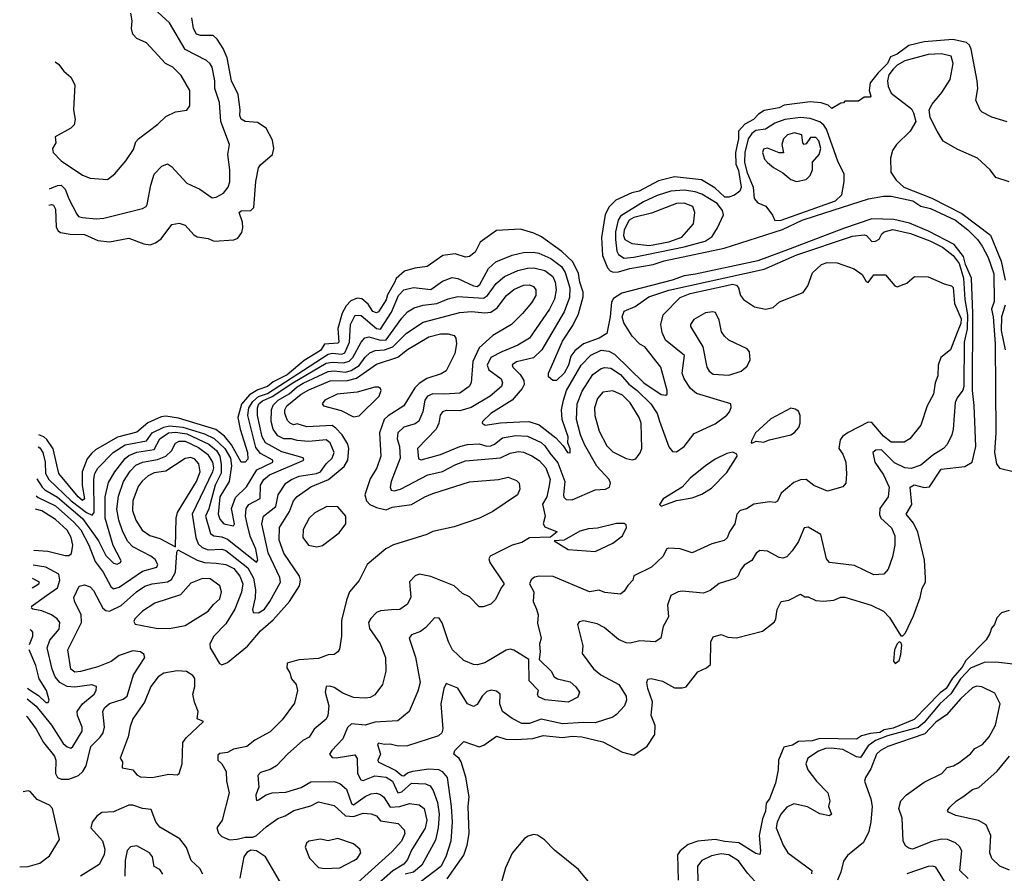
# Model space of a CAD drawing. Extents: x 1954683 to 2060285, y 904798 to 1016299.
# Tile 210 of 256: x 1958190 to 1963279, y 986870 to 991281. Entities that reach past the tile are written whole.
import ezdxf

# ---------------------------------------------------------------- set-up
doc = ezdxf.new("R2010")
doc.units = 0

msp = doc.modelspace()

# ---------------------------------------------------------------- linework, layer by layer
at = {"layer": '0CON10XD'}
for points in [[(1958345, 990406.1), (1958385, 990423.7), (1958405, 990425.7), (1958424.9, 990404.9), (1958444.6, 990354.6), (1958485.3, 990275.3), (1958495, 990264.6), (1958515, 990258), (1958585, 990251.3), (1958625, 990254.6), (1958825, 990305.6), (1958844.6, 990315.4), (1958849.6, 990325), (1958867.3, 990425), (1958885, 990481.9), (1958925, 990524.2), (1958955, 990535.7), (1958975, 990522.9), (1959055, 990435.7), (1959121.2, 990405), (1959185, 990360), (1959205, 990363.8), (1959243.3, 990385), (1959268, 990415), (1959276.9, 990443.1), (1959276.2, 990505), (1959265.4, 990585), (1959274.6, 990635), (1959230.7, 990755), (1959222.7, 990852.7), (1959198.8, 990925), (1959198.7, 990965), (1959185.7, 991035), (1959175, 991052.3), (1959155, 991069.7), (1959046, 991126), (1958963.9, 991263.9), (1958885, 991337.5)], [(1958341.3, 990322.7), (1958355, 990326), (1958365, 990321.9), (1958375, 990302.5), (1958379.4, 990209.4), (1958389.4, 990189.4), (1958400.9, 990180.9), (1958451.7, 990171.8), (1958525, 990170), (1958595, 990139.1), (1958653.7, 990133.7), (1958755, 990151.8), (1958832.5, 990122.5), (1958865, 990117.8), (1958892.5, 990127.5), (1958921, 990149), (1958977.4, 990222.6), (1959015, 990229.4), (1959045, 990218.2), (1959089.7, 990169.7), (1959108.3, 990158.3), (1959165, 990150.6), (1959195, 990136.5), (1959297.6, 990142.4), (1959318.1, 990151.9), (1959338.3, 990181.8), (1959343.4, 990205), (1959341.3, 990235), (1959325.5, 990285), (1959335, 990292.3), (1959384.4, 990295.6), (1959400.4, 990309.6), (1959410.8, 990445), (1959424, 990515), (1959435, 990530.9), (1959496.6, 990583.4), (1959503.9, 990615), (1959497.7, 990657.7), (1959465, 990720.8), (1959420, 990750), (1959355, 990754.5), (1959335, 990766.2), (1959327.8, 990785), (1959330, 990815), (1959319.5, 990895), (1959284.6, 990965), (1959262.9, 991082.9), (1959241.2, 991131.2), (1959210.5, 991180.5), (1959189.5, 991199.5), (1959125, 991198.9), (1959105, 991205.7), (1959088.2, 991235), (1959080.5, 991290.5)], [(1958374, 991062.6), (1958390.9, 991050.9), (1958418, 991015), (1958455, 990983.8), (1958475.6, 990945), (1958468.5, 990815), (1958476.5, 990765), (1958472.2, 990737.8), (1958455, 990720), (1958373.9, 990676.1), (1958376.7, 990645), (1958360, 990615), (1958363.8, 990595), (1958405, 990550.8), (1958515, 990477.1), (1958555, 990461.4), (1958645, 990455.8), (1958682.5, 990485), (1958738.9, 990551.1), (1958779.4, 990610.6), (1958791.2, 990648.8), (1958804.4, 990665), (1958905, 990741.2), (1958945, 990780), (1958995.9, 990804.1), (1959055, 990814), (1959070, 990835), (1959069.4, 990915), (1959025, 990992), (1958981.2, 991035), (1958943.7, 991053.7), (1958845, 991161.4), (1958795, 991184), (1958775, 991206.2), (1958767.8, 991235), (1958772.2, 991275), (1958764.5, 991315)], [(1963293, 990753), (1963215, 990777.5), (1963165, 990802.5), (1963155, 990812.5), (1963132.5, 990865), (1963142.1, 990925), (1963139.5, 990965), (1963107.8, 991127.8), (1963099.9, 991149.9), (1963083.2, 991163.2), (1963012.2, 991177.8), (1962865, 991165.7), (1962785, 991147.5), (1962725, 991103.2), (1962691.1, 991088.9), (1962675.3, 991055), (1962627, 991007), (1962586.2, 990953.8), (1962580, 990915), (1962590, 990885), (1962585, 990880), (1962555, 990880), (1962525, 990860), (1962455, 990860), (1962448.3, 990851.7), (1962435, 990850), (1962387.5, 990822.5), (1962368.3, 990838.3), (1962331.7, 990851.7), (1962275, 990856.7), (1962141.7, 990838.3), (1962115, 990824.5), (1962037.7, 990812.3), (1962008, 990792), (1961983.3, 990765), (1961938.3, 990741.7), (1961905.7, 990704.3), (1961905.3, 990665), (1961890.3, 990595), (1961891.4, 990535), (1961905, 990500.8), (1961919.6, 990415), (1961911.5, 990395), (1961885, 990374.8), (1961855, 990363.9), (1961835, 990364.3), (1961782.6, 990412.6), (1961713.3, 990453.3), (1961575, 990468.5), (1961491.8, 990448.2), (1961391.9, 990395), (1961353.8, 990386.2), (1961271.5, 990348.5), (1961236.6, 990313.4), (1961216.5, 990273.5), (1961196.6, 990155), (1961201.9, 990061.9), (1961228.4, 989998.4), (1961242.3, 989982.3), (1961256.8, 989976.8), (1961285, 989978), (1961343.3, 989995), (1961463.9, 990016.1), (1961521.2, 990035), (1961830.8, 990099.3), (1962133.2, 990196.8), (1962233.8, 990245), (1962303.3, 990266.7)], [(1963305, 990442.2), (1963235.3, 990465.3), (1963205.7, 990505), (1963141, 990565), (1963039.6, 990609.6), (1962963.3, 990653.3), (1962932.3, 990705), (1962896.2, 990775), (1962891.2, 990815), (1962905.8, 990845), (1962956.4, 990905), (1962998.8, 990971.2), (1963015.3, 991054.7), (1963005, 991091.5), (1962954.8, 991104.8), (1962885, 991101.5), (1962765, 991068.3), (1962725, 991046.3), (1962704.5, 991025), (1962682.4, 990995), (1962675.2, 990965), (1962678.4, 990935), (1962695, 990901.2), (1962799.3, 990819.3), (1962810.3, 990800.3), (1962821.8, 990755), (1962792.6, 990705), (1962722, 990635), (1962701.8, 990605), (1962690.8, 990565), (1962692.9, 990492.9), (1962721, 990451), (1962760.6, 990415), (1962905, 990357.7), (1963058.9, 990278.9), (1963207.6, 990167.6), (1963262.3, 990032.3), (1963284.3, 989934.3)], [(1962093.8, 990243.8), (1962125, 990244.9), (1962406.3, 990345), (1962440, 990375), (1962451.8, 990445), (1962451.8, 990485), (1962419.7, 990545), (1962359.3, 990715), (1962346.3, 990736.3), (1962325, 990753.8), (1962275, 990770.2), (1962225, 990774.8), (1962145.4, 990764.6), (1962093.3, 990746.7), (1962044.1, 990715.9), (1961995, 990707.9), (1961975, 990692.8), (1961955.1, 990665), (1961937.2, 990595), (1961936.1, 990545), (1961948.7, 990495), (1961980.3, 990415), (1961987, 990357), (1962004.7, 990334.7), (1962047.2, 990317.2), (1962080.7, 990270.7), (1962093.8, 990243.8)], [(1962205, 990444.4), (1962255, 990454.3), (1962275.8, 990475), (1962286.9, 990505), (1962287.5, 990545), (1962322.9, 990585), (1962330.5, 990615), (1962320, 990655), (1962305, 990671.5), (1962278, 990672), (1962255, 990640), (1962245, 990635.8), (1962237.1, 990645), (1962233.1, 990685), (1962195, 990695.8), (1962158.1, 990685), (1962137.5, 990665), (1962129.5, 990635), (1962137.5, 990592.5), (1962115, 990592.9), (1962055, 990616.2), (1962035, 990612), (1962028.6, 990595), (1962040.2, 990560.2), (1962055, 990542.5), (1962086.4, 990516.4), (1962135, 990490), (1962175, 990454.3), (1962205, 990444.4)], [(1961315, 990048.5), (1961365, 990053.5), (1961625, 990107.1), (1961733.7, 990136.3), (1961768.8, 990161.2), (1961796.2, 990205), (1961827.7, 990272.3), (1961822.7, 990295), (1961795, 990330.4), (1961715, 990379), (1961681.2, 990391.2), (1961625, 990400.6), (1961555.1, 990394.9), (1961485, 990372.6), (1961415, 990339.3), (1961294.9, 990265.1), (1961283.3, 990245), (1961270, 990185), (1961269, 990145), (1961277.3, 990085), (1961285, 990067.6), (1961315, 990048.5)], [(1962303.3, 990266.7), (1962578, 990355), (1962655, 990368.6), (1962695, 990369), (1962805.6, 990345), (1962847.6, 990317.6), (1962897.8, 990305), (1963026.2, 990245), (1963090, 990195), (1963140.8, 990145), (1963165, 990110), (1963195, 990052.5), (1963225, 989966.7), (1963225.9, 989825), (1963212.2, 989785), (1963222, 989745), (1963231.8, 989605), (1963233.8, 989375), (1963235.2, 989145), (1963229, 989045), (1963238.8, 988985), (1963253.9, 988963.9), (1963325, 988946.1)], [(1961445, 990114.6), (1961545, 990133.6), (1961612.4, 990157.6), (1961672.5, 990225), (1961679.6, 990285), (1961669.1, 990315), (1961625, 990332.7), (1961585, 990331), (1961455, 990281.5), (1961365, 990258.9), (1961340.5, 990245), (1961314.9, 990195), (1961311.4, 990165), (1961318.6, 990145), (1961353.9, 990123.9), (1961445, 990114.6)], [(1960399.1, 986840.9), (1960485, 986963.8), (1960503.6, 987015), (1960513.6, 987075), (1960507.8, 987215), (1960513.3, 987265), (1960496.4, 987366.4), (1960471.5, 987445), (1960462.1, 987462.1), (1960433.3, 987485), (1960440, 987505), (1960485, 987550.8), (1960565, 987523.3), (1960588.5, 987531.5), (1960655, 987577.8), (1960702.6, 987562.6), (1960755, 987560.4), (1960842.9, 987567.1), (1960895, 987582.5), (1960995, 987571.1), (1961045, 987578.4), (1961095, 987575.3), (1961205, 987549.6), (1961306.2, 987496.2), (1961365, 987479.6), (1961434.1, 987525.9), (1961473.3, 987586.7), (1961474, 987634), (1961454.6, 987685), (1961461.5, 987755), (1961436.9, 987825), (1961432, 987855), (1961436.7, 987873.3), (1961454.2, 987875.8), (1961513.2, 987863.2), (1961575, 987828.6), (1961615, 987828), (1961635, 987834), (1961695, 987911.4), (1961739.3, 987930.7), (1961760.5, 987949.5), (1961762.5, 988065), (1961775, 988091.2), (1961815, 988104), (1961849.7, 988089.7), (1961895, 988085.7), (1962029.4, 988120.6), (1962090.9, 988169.1), (1962098.6, 988185), (1962105, 988232.5), (1962125, 988274), (1962165, 988281.2), (1962225, 988312.5), (1962248.3, 988298.3), (1962265, 988298), (1962305, 988279.5), (1962345, 988275.4), (1962398.5, 988281.5), (1962435, 988297.3), (1962455, 988297.1), (1962591.2, 988255), (1962655, 988224.3), (1962685, 988191.4), (1962745, 988096.7), (1962755, 988096.7), (1962768.3, 988111.7), (1962810.6, 988199.4), (1962844.4, 988295), (1962855, 988343.3), (1962871.1, 988375), (1962872.6, 988397.4), (1962867.4, 988487.4), (1962832.7, 988632.7), (1962809.1, 988679.1), (1962772.1, 988725), (1962800.4, 988775), (1962793.3, 988865), (1962813.5, 988876.5), (1962865, 988862.5), (1962892.6, 988867.4), (1962952.2, 988957.8), (1963075, 988972.2), (1963112.9, 988995), (1963132.3, 989075), (1963123.2, 989286.8), (1963114, 989364), (1963116.3, 989765), (1963109.5, 989945), (1963077.8, 990015), (1963067.9, 990057.9), (1963019.7, 990119.7), (1962887.9, 990187.9), (1962788.8, 990228.8), (1962708.8, 990248.8), (1962595, 990251.3), (1962447.9, 990202.1), (1962172.7, 990097.3)], [(1958286.2, 989073.6), (1958295, 989067.8), (1958309.3, 989045), (1958321.4, 988995), (1958323.1, 988935), (1958340.8, 988905), (1958456.9, 988795), (1958535, 988733.9), (1958565, 988720), (1958575.5, 988735), (1958573.2, 988906.8), (1958578, 988935), (1958595, 988963.3), (1958673.5, 989045), (1958735, 989083.1), (1958846, 989104), (1958874.4, 989145), (1958935, 989175.4), (1958965, 989181.5), (1959033.3, 989175), (1959145, 989141.5), (1959195.7, 989115.7), (1959250.4, 989065), (1959280.5, 989015), (1959285.3, 988975), (1959272.3, 988895), (1959224.7, 988815), (1959216.7, 988725), (1959225, 988700.4), (1959244.6, 988675), (1959295, 988664.6), (1959301.1, 988675), (1959285.2, 988755), (1959305, 988812.2), (1959363.1, 988866.9), (1959415.8, 988954.2), (1959498.8, 988995), (1959498.5, 989005), (1959435, 989039.6), (1959410.8, 989070.8), (1959370.3, 989235), (1959374.3, 989275), (1959395, 989307.3), (1959425, 989333.8), (1959471.7, 989348.3), (1959785, 989552.8), (1959805, 989556.7), (1959855, 989552.4), (1959871.1, 989558.9), (1959894.1, 989615), (1959900, 989705), (1959925, 989753.4), (1959955, 989751.8), (1960035, 989685.2), (1960055, 989681.2), (1960111.3, 989768.7), (1960147.4, 989855), (1960175, 989885.3), (1960225, 989896.2), (1960315, 989887), (1960375, 989930), (1960425, 989948.4), (1960455, 989944.2), (1960535, 989906), (1960555, 989902.4), (1960568, 989912), (1960614.1, 989995.9), (1960650.7, 990029.3), (1960735, 990064.8), (1960795, 990078.2), (1960845, 990080.2), (1960873.6, 990073.6), (1960935, 990047.3), (1960991.3, 990005), (1961009.7, 989975), (1961033.2, 989895), (1961032.3, 989845), (1961005, 989770.4), (1960888.1, 989575), (1960845, 989533.5), (1960757.2, 989512.8), (1960735, 989497.5), (1960738.2, 989485), (1960777.3, 989447.3), (1960796.6, 989416.6), (1960797.4, 989395), (1960787.9, 989375), (1960735.9, 989314.1), (1960625, 989245.7), (1960582.5, 989205), (1960580, 989195), (1960595.4, 989185.4), (1960675, 989198.1), (1960775, 989202.2), (1960821.2, 989205), (1960875, 989186.8), (1960960.6, 989120.6), (1960999.4, 989079.4), (1961020.9, 989045), (1961035, 989043.3), (1961036, 989064), (1961024, 989094), (1961024.8, 989125), (1960994.4, 989215), (1960991.2, 989265), (1961000.4, 989315), (1961017, 989365), (1961092.7, 989495), (1961142.5, 989547.5), (1961195, 989572.2), (1961235, 989568.1), (1961265, 989551.5), (1961415.9, 989405), (1961505, 989344.5), (1961530, 989340), (1961536, 989345), (1961537.5, 989365), (1961504.6, 989485), (1961420.5, 989590.5), (1961395, 989604.2), (1961355.5, 989645), (1961311.9, 989715), (1961304.5, 989745.5), (1961315.2, 989774.8), (1961370.9, 989799.1), (1961442, 989848), (1961545, 989883.2), (1962037.8, 989992.2), (1962207.6, 990065), (1962495, 990162.1), (1962555, 990169.4), (1962567.1, 990165), (1962594.6, 990134.6), (1962613.3, 990136.7), (1962633.1, 990146.9), (1962646.9, 990175), (1962658.6, 990185), (1962703, 990197), (1962795, 990176.7), (1962895, 990137.4), (1962959.5, 990105), (1963015, 990061.6), (1963045, 990020.3), (1963068.9, 989945), (1963075.3, 989835), (1963088.7, 989755), (1963086.9, 989683.1), (1963072.2, 989615), (1963070.2, 989385), (1963065, 989365.7), (1963035, 989326), (1963025, 989302), (1963014.9, 989165), (1963007.9, 989135), (1962982.9, 989085), (1962964.8, 989065), (1962909.2, 989030.8), (1962848.3, 988978.3), (1962797.7, 988962.3), (1962764.3, 988964.3), (1962711.4, 988991.4), (1962645, 989057.5), (1962615, 989056.4), (1962599.2, 989045), (1962610.4, 988995), (1962655, 988928.1), (1962684.7, 988865), (1962679.6, 988815), (1962636.4, 988755), (1962633.9, 988723.9), (1962641.5, 988705), (1962696.9, 988655), (1962712.9, 988612.9), (1962713.9, 988565), (1962701.8, 988505), (1962678, 988442), (1962656.2, 988415), (1962605, 988412.5), (1962505, 988459.6), (1962375, 988475.8), (1962360.6, 988495), (1962331.2, 988621.2), (1962265, 988659.1), (1962245.5, 988654.5), (1962215.4, 988585), (1962183.4, 988536.6), (1962155, 988504.5), (1962135, 988497.5), (1962115, 988501.8), (1962055, 988533.6), (1962015, 988537.5), (1961996.5, 988523.5), (1961975, 988485.8), (1961935, 988462), (1961915, 988436), (1961902.9, 988407.1), (1961887.6, 988392.4), (1961805, 988367.8), (1961758.6, 988331.4), (1961725, 988317.5), (1961615, 988327.8), (1961593.3, 988325), (1961555, 988306), (1961538.6, 988255), (1961544.2, 988195), (1961515.6, 988144.4), (1961503.1, 988085), (1961475, 988066.2), (1961395, 988071.6), (1961345, 988058.8), (1961325, 988061.2), (1961285, 988077.5), (1961210.2, 988140.2), (1961175, 988158.2), (1961105.6, 988174.4), (1961081.5, 988168.5), (1961073.1, 988155), (1961101.5, 988045), (1961097.3, 988005), (1961155.7, 987925.7), (1961194.5, 987895), (1961286.2, 987845), (1961325.4, 987785), (1961327.3, 987765), (1961316.5, 987735), (1961275, 987690), (1961255, 987677.3), (1961165, 987647.2), (1961105, 987649.3), (1960995, 987641.3), (1960885, 987665.6), (1960825, 987644.4), (1960785, 987644.3), (1960735, 987669.1), (1960686.1, 987706.1), (1960671.3, 987745), (1960674.3, 987795), (1960655, 987811.4), (1960626.4, 987816.4), (1960605, 987809.5), (1960581.2, 987785), (1960555, 987742.5), (1960535, 987731.1), (1960505, 987745.7), (1960455, 987826.7), (1960395, 987850.8), (1960382.8, 987825), (1960366.9, 987745), (1960377.1, 987617.1), (1960371.8, 987595), (1960355, 987580.7), (1960195, 987529.1), (1960146.5, 987526.5), (1960105, 987536.9), (1960075, 987534.7), (1960045, 987541.9), (1960040, 987535), (1960055.3, 987485), (1960041.2, 987455), (1960042.5, 987445), (1960135, 987401.3), (1960165, 987374.5), (1960175, 987373.8), (1960195, 987389.3), (1960222.2, 987397.8), (1960305, 987410.1), (1960355, 987406.7), (1960374.4, 987395), (1960398.8, 987365), (1960420.5, 987215), (1960426.2, 987135), (1960418.7, 987035), (1960392.1, 986955), (1960367.4, 986905), (1960265, 986826.6)], [(1962172.7, 990097.3), (1962005, 990034.2), (1961683.3, 989965), (1961625, 989957.9), (1961562, 989935), (1961301.7, 989868.3), (1961260.1, 989839.9), (1961248.5, 989821.5), (1961242.9, 989745), (1961225, 989660), (1961185.4, 989635), (1961104.3, 989605.7), (1961059.6, 989570.4), (1961038.4, 989541.6), (1961026.6, 989495), (1961005, 989454.7), (1960965, 989415.7), (1960945, 989416), (1960924, 989435), (1960924.2, 989454.2), (1960938.3, 989488.3), (1960995, 989620), (1961049.4, 989700.6), (1961078.8, 989761.2), (1961101.7, 989848.3), (1961102.8, 989872.8), (1961084.8, 989925), (1961079, 989969), (1961049.4, 990029.4), (1960992.7, 990082.7), (1960888, 990158), (1960847.3, 990177.3), (1960778.3, 990198.3), (1960655, 990191.5), (1960569.5, 990130.5), (1960545, 990080), (1960515, 990057.1), (1960495, 990054.4), (1960440.9, 990070.9), (1960377.3, 990062.7), (1960297.1, 990005), (1960232.7, 989997.3), (1960178.8, 989981.2), (1960136.9, 989943.1), (1960127.5, 989922.5), (1960091.2, 989858.8), (1960085, 989832.9), (1960045, 989770.4), (1960035, 989766.7), (1960015, 989773.3), (1959991.4, 989811.4), (1959958.1, 989838.1), (1959935, 989840.9), (1959902.2, 989827.8), (1959877.8, 989802.2), (1959857.2, 989765), (1959834, 989685), (1959839.6, 989615), (1959835, 989609.1), (1959766.4, 989603.6), (1959745, 989571.6), (1959660.6, 989519.4), (1959573.1, 989445), (1959501, 989409), (1959471.8, 989385), (1959421.4, 989368.6), (1959377.6, 989342.4), (1959336.3, 989293.7), (1959318.6, 989225), (1959329.7, 989165), (1959367.7, 989045), (1959369.4, 989010.6), (1959355, 988994.6), (1959335, 988994.5), (1959285, 989083.2), (1959249.4, 989129.4), (1959203.6, 989163.6), (1959011.1, 989221.1), (1958945, 989232.1), (1958921, 989229), (1958852.9, 989197.1), (1958795, 989148.8), (1958696.5, 989123.5), (1958581.9, 989058.1), (1958561, 989039), (1958539.3, 989010.7), (1958512.8, 988945), (1958513.5, 988873.5), (1958525.8, 988805), (1958515, 988796.2), (1958493, 988815), (1958392.9, 988935), (1958362.8, 989062.8), (1958331.4, 989111.4), (1958314.9, 989124.9), (1958288.9, 989134.8)], [(1958278.9, 988907.7), (1958306.7, 988865), (1958320.8, 988850.8), (1958385, 988813.2), (1958515, 988703.6), (1958597, 988587), (1958635, 988511.1), (1958675, 988472.3), (1958695, 988466.7), (1958712, 988475), (1958714.4, 988485), (1958673.4, 988563.4), (1958632.2, 988705), (1958632.1, 988815), (1958649.8, 988889.8), (1958682, 988945), (1958735, 989013.4), (1958755, 989029.1), (1958795, 989046.2), (1958885, 989060), (1958915.2, 989115), (1958959.6, 989145), (1958995, 989149.2), (1959055, 989140.7), (1959168, 989088), (1959207.8, 989055), (1959224.4, 989025), (1959232.4, 988982.4), (1959232.2, 988937.8), (1959200.7, 988875), (1959167.2, 988752.8), (1959150.3, 988715), (1959176.1, 988626.1), (1959194.1, 988614.1), (1959235, 988608.3), (1959265, 988595.8), (1959415, 988477.9), (1959421.4, 988488.6), (1959410, 988545), (1959381.1, 988611.1), (1959365.5, 988675), (1959356.7, 988715), (1959360.2, 988755), (1959374, 988776), (1959433.8, 988806.2), (1959435.2, 988875), (1959452, 988905), (1959481.7, 988928.3), (1959658.4, 989005), (1959655, 989017.3), (1959545, 989048.3), (1959460.2, 989095), (1959444.1, 989125), (1959419.1, 989235), (1959419.3, 989275), (1959426.5, 989295), (1959445, 989311.7), (1959495, 989334.1), (1959601.3, 989405), (1959775, 989505.8), (1959805, 989511.8), (1959865, 989507.9), (1959893.8, 989516.2), (1959911.9, 989535), (1959955, 989614.7), (1959973.5, 989636.5), (1959995, 989641.7), (1960055, 989624.6), (1960083.6, 989626.4), (1960165, 989738.6), (1960195, 989770.6), (1960228.3, 989791.7), (1960275, 989805.7), (1960346.5, 989813.5), (1960405, 989838.3), (1960455, 989850), (1960588.2, 989841.8), (1960608.3, 989855), (1960652.9, 989917.1), (1960696.3, 989953.7), (1960765.2, 989984.8), (1960815, 989997), (1960848, 989998), (1960905, 989984.8), (1960945, 989953.1), (1960957, 989925), (1960963.5, 989885), (1960955, 989836.7), (1960928.4, 989785), (1960824.6, 989635), (1960765, 989598.6), (1960681.8, 989565), (1960625.8, 989535), (1960606.7, 989495), (1960615, 989471.8), (1960678.5, 989425), (1960686, 989405), (1960679.6, 989385), (1960621.2, 989335), (1960523.7, 989276.3), (1960465, 989258.7), (1960395, 989261.9), (1960374.8, 989255.2), (1960363.6, 989236.4), (1960356.6, 989195), (1960343.2, 989165), (1960246.2, 989065), (1960251.2, 989011.2), (1960265, 989006.4), (1960365, 989033.5), (1960464.8, 989075.2), (1960505, 989085.2), (1960565, 989088.5), (1960605, 989077.3), (1960625, 989079.3), (1960645, 989087.5), (1960685, 989119.3), (1960755, 989132.3), (1960815, 989128.1), (1960885, 989095.2), (1960905, 989078.1), (1960931.1, 989041.1), (1960971.1, 988991.1), (1961008.3, 988895), (1961000.4, 988825), (1961002.7, 988812.7), (1961015, 988801.1), (1961045, 988799.2), (1961165, 988852), (1961217.5, 988855), (1961239.2, 988865), (1961243.3, 988885), (1961236.5, 988905), (1961174, 988974), (1961108.9, 989085), (1961088.5, 989135), (1961068.4, 989215), (1961072, 989295), (1961098.1, 989361.9), (1961152.4, 989447.6), (1961195, 989479), (1961215, 989483.3), (1961245, 989479.5), (1961295, 989446.9), (1961337.7, 989397.7), (1961381.6, 989365), (1961452.7, 989295), (1961485.2, 989245), (1961496.9, 989206.9), (1961545, 989074.2), (1961565, 989050), (1961585, 989048.5), (1961625, 989075.5), (1961676.8, 989143.2), (1961785, 989192.1), (1961845, 989237.1), (1961859.5, 989255), (1961866.7, 989276.7), (1961865, 989295.8), (1961689, 989349), (1961656.8, 989375), (1961623.8, 989425), (1961614.1, 989455), (1961626.7, 989545), (1961528.2, 989625), (1961510, 989665), (1961503.1, 989705), (1961516.2, 989755), (1961603.8, 989845), (1961654.7, 989865.3), (1961845, 989907.5), (1961875, 989914), (1961895, 989909.6), (1961905.4, 989895), (1961915.4, 989855), (1961931.9, 989835), (1961987.4, 989797.4), (1962045, 989784.3), (1962085, 989794.3), (1962116.4, 989823.6), (1962238.9, 989871.1), (1962264.3, 989905), (1962287.5, 989972.5), (1962335, 990016), (1962364.1, 990025.9), (1962415, 990024.3), (1962503.4, 989993.4), (1962545, 989964.2), (1962565, 989927.5), (1962575, 989923.3), (1962605, 989962.9), (1962665, 989962.2), (1962712.5, 989905), (1962725, 989900), (1962775, 989919.2), (1962815, 989954.2), (1962885, 989951.4), (1962967.5, 989915), (1963005.8, 989905.8), (1963015, 989897.5), (1963021.3, 989815), (1963055.8, 989735.8), (1963055, 989711.4), (1963035.9, 989664.1), (1963000.8, 989575), (1962950.6, 989535), (1962937.5, 989495), (1962935, 989440), (1962921.2, 989405), (1962913.8, 989345), (1962880.8, 989285), (1962847.1, 989185), (1962791.2, 989115), (1962761.7, 989098.3), (1962695, 989097.3), (1962655, 989128.1), (1962595, 989198.6), (1962575, 989200.6), (1962472.1, 989147.9), (1962443.3, 989126.7), (1962430.8, 989109.2), (1962423.8, 989065), (1962444.4, 989035), (1962460, 988995), (1962464.1, 988934.1), (1962459.2, 988885), (1962445, 988866.2), (1962365, 988844.3), (1962295, 988874.4), (1962255, 988904.5), (1962225, 988903.8), (1962191.1, 988888.9), (1962126.6, 988833.4), (1962106.6, 988793.4), (1962094.1, 988785.9), (1962065, 988789.4), (1961985, 988776.4), (1961946.4, 988753.6), (1961913.1, 988745), (1961897.3, 988725), (1961886.6, 988675), (1961858.2, 988635), (1961847.2, 988602.8), (1961830.7, 988589.3), (1961767.2, 988572.8), (1961665, 988525.7), (1961603, 988547), (1961545, 988550.6), (1961535, 988545.8), (1961515, 988507.5), (1961455, 988451.1), (1961365, 988406.2), (1961360, 988385), (1961332.7, 988357.3), (1961315, 988327.5), (1961295, 988312.9), (1961215, 988321.4), (1961185, 988332.5), (1961135, 988323.5), (1960947.4, 988402.6), (1960875, 988405.3), (1960850.7, 988399.3), (1960833.1, 988386.9), (1960825.6, 988365), (1960847.8, 988325), (1960843.3, 988275), (1960860.8, 988235), (1960870, 988205), (1960867, 988163), (1960886, 988085), (1960876.1, 988053.9), (1960880, 988015), (1960874.3, 987974.3), (1960936.7, 987915), (1960952.5, 987885), (1960970, 987875), (1961035, 987858.6), (1961065, 987833.8), (1961083.8, 987805), (1961075, 987780), (1961025, 987754.3), (1960906.6, 987766.6), (1960871.3, 987781.3), (1960866, 987795), (1960872, 987815), (1960822.9, 987865), (1960822, 987975), (1960743.6, 988023.6), (1960725, 988027.8), (1960705, 988022.9), (1960595, 987958.1), (1960555, 987947.1), (1960535, 987948.1), (1960485, 987970), (1960427.7, 988025), (1960406.9, 988065), (1960374, 988164), (1960358.3, 988188.3), (1960335, 988190), (1960289.6, 988140.4), (1960261.5, 988118.5), (1960215, 988101.9), (1960203.1, 988085), (1960236.1, 987986.1), (1960259.3, 987855), (1960248.7, 987811.3), (1960202.5, 987705), (1960145, 987657.5), (1960025, 987650.4), (1959975, 987634.7), (1959905, 987641.9), (1959885, 987622.5), (1959860.9, 987565), (1959803.1, 987505), (1959791.4, 987485), (1959805, 987468.6), (1959826.2, 987466.2), (1959922.2, 987482.2), (1959933.8, 987463.8), (1959935.7, 987385), (1959952.7, 987352.7), (1959965, 987350), (1960025, 987374), (1960085, 987365.7), (1960116.7, 987345), (1960145, 987286.3), (1960165, 987290.6), (1960215, 987334.7), (1960287.5, 987332.5), (1960311.2, 987321.2), (1960327.4, 987297.4), (1960350, 987235), (1960358.7, 987175), (1960353.8, 987105), (1960339.4, 987040.6), (1960269.1, 986910.9), (1960225, 986875.9), (1960182.7, 986865)], [(1958275, 988820.5), (1958285, 988812.5), (1958375, 988768.8), (1958470.5, 988685), (1958505.9, 988645), (1958547.2, 988565), (1958580.6, 988480.6), (1958621.6, 988425), (1958661.6, 988351.6), (1958675, 988340.2), (1958705, 988348.7), (1958825, 988431), (1958898.3, 988451.7), (1958904.7, 988465), (1958890.8, 988490.8), (1958868.4, 988508.4), (1958775, 988557.4), (1958749.3, 988585), (1958724, 988635), (1958702.1, 988695), (1958692, 988752), (1958701, 988819), (1958727.7, 988895), (1958762.1, 988947.9), (1958791.1, 988978.9), (1958824.9, 988995.1), (1958902.2, 989007.8), (1958945, 989024.8), (1958975, 989052.1), (1958995, 989092.2), (1959015, 989103.3), (1959045, 989102.4), (1959115, 989070.4), (1959161, 989035), (1959187.4, 988995), (1959191.4, 988965), (1959186.5, 988945), (1959081.1, 988725), (1959100.2, 988605), (1959112.5, 988572.5), (1959132.9, 988552.9), (1959165, 988540.7), (1959235, 988544.5), (1959255, 988538.4), (1959368.9, 988448.9), (1959398.3, 988395), (1959408.6, 988335), (1959406.5, 988293.5), (1959393.2, 988233.2), (1959396.6, 988216.6), (1959425, 988216.5), (1959455, 988235.4), (1959484, 988275), (1959538.3, 988375), (1959535, 988398.9), (1959474.5, 988525), (1959441.7, 988675), (1959450, 988715), (1959514.2, 988765.8), (1959526.3, 988825), (1959565.6, 988885), (1959594.6, 988905.4), (1959635, 988921.9), (1959725, 988935.4), (1959745, 988944.2), (1959774, 988986), (1959805.2, 989015), (1959815.2, 989045), (1959794.9, 989094.9), (1959775, 989110.4), (1959685, 989100.9), (1959625, 989105.8), (1959595, 989114.8), (1959555, 989114.8), (1959525, 989130.2), (1959499.8, 989165), (1959489.6, 989205), (1959491, 989265), (1959501.2, 989288.8), (1959526.9, 989315), (1959583.4, 989346.6), (1959625, 989384), (1959655, 989401.8), (1959785, 989463), (1959815, 989467), (1959875, 989460), (1959902.9, 989467.1), (1959945, 989494.5), (1959975, 989537.6), (1959999.9, 989560.1), (1960027.9, 989572.1), (1960075, 989575.1), (1960119.4, 989590.6), (1960188.8, 989661.2), (1960275, 989716.9), (1960465, 989768.5), (1960525, 989772), (1960595, 989765.2), (1960625, 989769.7), (1960658.6, 989791.4), (1960706.7, 989855), (1960745, 989887.1), (1960795, 989909.2), (1960825, 989910), (1960845, 989901.5), (1960857.9, 989885), (1960857.7, 989855), (1960835, 989817.5), (1960788.3, 989761.7), (1960732.2, 989705), (1960635, 989648), (1960564.2, 989585), (1960531.9, 989515), (1960523.9, 989405), (1960513.8, 989385), (1960465, 989350.3), (1960385.9, 989345.9), (1960325, 989347.5), (1960298.6, 989335), (1960283.4, 989315), (1960274.7, 989255), (1960253.5, 989206.5), (1960235, 989191.8), (1960175, 989175.3), (1960145.3, 989145), (1960141.4, 989115), (1960152.5, 989075), (1960156.2, 989015), (1960110, 988895), (1960105.4, 988865), (1960110, 988850), (1960125, 988845.3), (1960158.1, 988855), (1960300.4, 988929.6), (1960375, 988945.2), (1960445, 988983), (1960495, 989002), (1960675, 989017.2), (1960725, 989040), (1960768.8, 989048.8), (1960795, 989045.2), (1960836.4, 989026.4), (1960875, 989002.2), (1960910, 988965), (1960931.3, 988905), (1960925, 988865.5), (1960915, 988815.7), (1960892.9, 988777.1), (1960905.9, 988715), (1960895.7, 988675), (1960905, 988660), (1960967.5, 988635), (1960933, 988607), (1960825, 988603.3), (1960785, 988578.9), (1960735, 988565.5), (1960622, 988508), (1960614.5, 988495), (1960620.5, 988475), (1960693.8, 988365), (1960678, 988345), (1960649.5, 988285), (1960625, 988260), (1960585, 988246), (1960565, 988246.2), (1960515, 988298.2), (1960479.4, 988315), (1960436, 988356), (1960315, 988403.8), (1960254.6, 988415.4), (1960233.6, 988406.4), (1960204.5, 988375.5), (1960212.5, 988297.5), (1960195, 988261.2), (1960155, 988233.1), (1960111.7, 988231.7), (1960055, 988225.4), (1960035, 988216.7), (1960005, 988186.9), (1959993.8, 988165), (1959998.9, 988135), (1960054, 988055), (1960080.9, 987985), (1960083.3, 987915), (1960065.3, 987844.7), (1960025, 987792.2), (1960001.1, 987778.9), (1959975, 987774.6), (1959915, 987778.9), (1959860.9, 987800.9), (1959815, 987829.7), (1959793.8, 987836.2), (1959775, 987834.2), (1959769.7, 987805), (1959788.1, 987735), (1959783.2, 987685), (1959774.1, 987665.9), (1959712.1, 987615), (1959686.4, 987573.6), (1959654.4, 987555.6), (1959575, 987485.5), (1959517.5, 987425), (1959485, 987406.2), (1959435, 987390.6), (1959421.4, 987375), (1959425.5, 987315), (1959410.8, 987275), (1959412.2, 987252.2), (1959415, 987246.7), (1959425, 987249.2), (1959465, 987274.5), (1959494.7, 987285.3), (1959565, 987289.1), (1959645, 987313.8), (1959695, 987343.2), (1959815, 987343.9), (1959845, 987334), (1959878.9, 987305), (1959905, 987229.6), (1959915, 987223.6), (1959975, 987267.2), (1960005, 987280.6), (1960035, 987283.8), (1960055, 987277.5), (1960073, 987263), (1960105, 987210.6), (1960155, 987215.2), (1960205, 987230.2), (1960255, 987223.2), (1960281.6, 987205), (1960294.2, 987145), (1960286.3, 987103.7), (1960215, 986989.6), (1960195, 986941.8), (1960175, 986917.7), (1960118, 986882), (1960017.8, 986792.2)], [(1963283.6, 989805), (1963264.8, 989745), (1963263.3, 989675), (1963283.3, 989575)], [(1961855, 989444.5), (1961918.8, 989465), (1961949.4, 989490.6), (1961965, 989522.5), (1961962.2, 989565), (1961950.4, 989580.4), (1961855.7, 989625), (1961832.2, 989645), (1961817.3, 989667.3), (1961805, 989728), (1961787, 989767), (1961771.9, 989771.9), (1961735, 989765.4), (1961675, 989731.9), (1961657.8, 989705), (1961657.8, 989695), (1961720.9, 989590.9), (1961742.3, 989485), (1961754, 989464), (1961775, 989449.4), (1961855, 989444.5)], [(1958224.7, 987681.2), (1958228.2, 987678.2), (1958275.3, 987615), (1958313.4, 987545), (1958370, 987475), (1958377.4, 987455), (1958375.8, 987385.8), (1958385, 987365.6), (1958405, 987356.9), (1958445, 987356.9), (1958495, 987375.3), (1958517.1, 987395), (1958534.1, 987425), (1958558.2, 987525), (1958607.1, 987572.9), (1958621.6, 987595), (1958629.5, 987625), (1958620.4, 987705), (1958629.2, 987725), (1958655, 987746.5), (1958725, 987769.5), (1958745.5, 987784.5), (1958779, 987895), (1958836.4, 987985), (1958831.9, 988001.9), (1958815, 988014.7), (1958775, 988019.8), (1958705, 987995.2), (1958662.3, 987965), (1958595, 987936.5), (1958505, 987912.3), (1958475, 987909.8), (1958454.2, 987925), (1958440, 988025), (1958509.8, 988165), (1958507.3, 988207.3), (1958475, 988270), (1958469.6, 988295), (1958497.1, 988352.9), (1958525, 988360.6), (1958555, 988350), (1958571.7, 988331.7), (1958619.6, 988239.6), (1958635, 988227.7), (1958655, 988223.5), (1958715, 988253.8), (1958793.3, 988325), (1958837.1, 988352.9), (1958874.8, 988365.2), (1958953.9, 988376.1), (1958975, 988387.9), (1958995.2, 988425), (1959002.6, 988527.4), (1959008.3, 988541.7), (1959107.3, 988487.3), (1959146.3, 988476.3), (1959205, 988472.2), (1959255, 988464.8), (1959297.9, 988445), (1959328.9, 988405), (1959343.2, 988365), (1959336.9, 988323.1), (1959302, 988235), (1959255, 988158.1), (1959194.5, 988095), (1959172.3, 988055), (1959175.4, 988035), (1959223.1, 987953.1), (1959235, 987946.5), (1959265, 987958.8), (1959367.2, 988042.8), (1959435, 988122.5), (1959499.8, 988180.2), (1959584.7, 988275), (1959637.2, 988355), (1959642.5, 988385), (1959637.3, 988405), (1959555, 988523.6), (1959531.6, 988591.6), (1959533.8, 988656.2), (1959585, 988739.4), (1959606.3, 988793.7), (1959625, 988816.4), (1959695, 988866), (1959785.9, 988904.1), (1959867.9, 988972.1), (1959886.7, 989005), (1959891.2, 989065), (1959886.5, 989086.5), (1959856.3, 989136.3), (1959825, 989170.7), (1959805, 989183), (1959675, 989176.1), (1959625, 989192.7), (1959605, 989187.8), (1959588.2, 989195), (1959575, 989210), (1959560, 989245), (1959560.2, 989265), (1959570.2, 989285), (1959645, 989345.5), (1959685, 989367.9), (1959795, 989414.8), (1959885, 989416.7), (1959931.8, 989428.2), (1960035, 989500.4), (1960145, 989537.2), (1960193.8, 989576.2), (1960305, 989642.3), (1960365, 989657.9), (1960405, 989657.7), (1960435, 989649.4), (1960444.6, 989634.6), (1960447.9, 989605), (1960438.5, 989555), (1960394.1, 989465.9), (1960369.4, 989450.6), (1960295, 989425.9), (1960255, 989401.6), (1960232.4, 989377.6), (1960175, 989285.4), (1960095, 989234.3), (1960074.8, 989215), (1960050.2, 989145), (1960056.3, 989025), (1960035.3, 988965), (1960002.5, 988907.5), (1959974.8, 988824.8), (1959981.9, 988795), (1960000, 988775), (1960035, 988759.5), (1960085, 988748.7), (1960115, 988760.9), (1960215, 988775.4), (1960285, 988815.4), (1960325, 988833.2), (1960515, 988892.3), (1960664.6, 988905.4), (1960715, 988917.1), (1960758.8, 988898.8), (1960771.5, 988885), (1960774.4, 988855), (1960763.1, 988825), (1960635, 988738.9), (1960566.2, 988705), (1960435, 988660.3), (1960325, 988635.5), (1960295, 988620), (1960122.6, 988567.4), (1960083.5, 988546.5), (1959985.7, 988465), (1959945, 988382), (1959895.3, 988324.7), (1959879.4, 988280.6), (1959853.7, 988176.3), (1959852.9, 988095), (1959842.7, 988027.3), (1959835, 988013.8), (1959815, 988000.8), (1959785, 987998.6), (1959735, 987980.5), (1959633.3, 987973.3), (1959572.7, 987955), (1959570.8, 987930.8), (1959586.4, 987905), (1959595, 987874.3), (1959619.5, 987845), (1959626.5, 987815), (1959611.3, 987748.7), (1959546.7, 987663.3), (1959485, 987600.5), (1959405, 987558.5), (1959365, 987525.5), (1959295, 987510.4), (1959265.2, 987494.8), (1959225, 987488.5), (1959215, 987480.8), (1959214.5, 987455), (1959235.5, 987435), (1959258.2, 987395), (1959258.4, 987345), (1959273.1, 987285), (1959236.2, 987145), (1959210, 987105), (1959217.3, 987077.3), (1959235, 987060.4), (1959275, 987043.1), (1959314.5, 987045.5), (1959355, 987056.5), (1959395, 987055.6), (1959415, 987064.4), (1959465, 987110.5), (1959525, 987153.2), (1959563.2, 987166.8), (1959606.4, 987193.6), (1959695, 987217.7), (1959735, 987238.2), (1959815, 987220), (1959875, 987166.5), (1959915, 987162.7), (1959965, 987179.6), (1960006.7, 987176.7), (1960035, 987166.4), (1960055, 987141.4), (1960146.8, 987126.8), (1960177.9, 987095), (1960180.3, 987075), (1960162.8, 987035), (1960115, 986981.8), (1959885, 986774.7)], [(1959915, 989229.1), (1959945, 989232.9), (1960048.9, 989335), (1960058.6, 989365), (1960055.6, 989375.6), (1960045, 989382.5), (1960025, 989382.2), (1959934, 989356), (1959832, 989345), (1959768, 989315), (1959753.8, 989295), (1959760, 989285), (1959852.1, 989262.1), (1959915, 989229.1)], [(1961355, 989005.6), (1961375, 989012), (1961397.8, 989042.2), (1961406.4, 989065), (1961401.5, 989195), (1961391.1, 989225), (1961345, 989301.2), (1961305, 989339.7), (1961255, 989362.5), (1961205, 989355.4), (1961177.2, 989322.8), (1961161.9, 989275), (1961162.7, 989235), (1961184.6, 989155), (1961225, 989078.9), (1961255, 989047.8), (1961325, 989012.7), (1961355, 989005.6)], [(1961975, 989092.5), (1961996.4, 989103.6), (1962035, 989097.5), (1962065, 989110), (1962175, 989136), (1962195, 989148), (1962217, 989173), (1962224, 989195), (1962223.8, 989235), (1962215, 989257.5), (1962198.8, 989268.8), (1962175, 989273.1), (1962072.6, 989217.4), (1961992.5, 989145), (1961972.5, 989105), (1961970, 989095), (1961975, 989092.5)], [(1961505, 988767.5), (1961525, 988773.8), (1961585, 988796.2), (1961665, 988810), (1961715, 988828.9), (1961765, 988860.5), (1961845, 988940.8), (1961898, 989025), (1961896.7, 989035), (1961875.8, 989045.8), (1961845, 989039.5), (1961785, 989009.6), (1961735, 988974.6), (1961655, 988910.9), (1961615, 988864.3), (1961516.7, 988805), (1961497.5, 988775), (1961505, 988767.5)], [(1958995, 988557.5), (1958998.9, 988705), (1959005.2, 988735), (1959104.4, 988895), (1959123.1, 988945), (1959117, 988985), (1959095, 989009.1), (1959075, 989018.2), (1959045, 989013.2), (1958945, 988948.1), (1958885, 988938.4), (1958855, 988923.3), (1958823.6, 988896.4), (1958802.2, 988867.8), (1958774.4, 988795), (1958772.7, 988745), (1958790.3, 988695), (1958823.3, 988643.3), (1958862.2, 988615), (1958915, 988599.3), (1958995, 988557.5)], [(1958262.7, 988540.3), (1958335, 988534.8), (1958425, 988512.2), (1958445, 988512.5), (1958457.3, 988522.7), (1958465.3, 988564.7), (1958456.5, 988605), (1958435, 988642.4), (1958375, 988698.6), (1958305, 988742.9), (1958272, 988752.2)], [(1959725.9, 988555.9), (1959755, 988564.4), (1959840.7, 988629.3), (1959875.8, 988675), (1959875.8, 988715), (1959835, 988763.8), (1959777.5, 988765), (1959715, 988731.9), (1959685.7, 988705), (1959655, 988646.7), (1959654.2, 988605), (1959683.3, 988565), (1959725.9, 988555.9)], [(1961165, 988532.5), (1961255, 988575.7), (1961305, 988614.2), (1961327, 988657), (1961325, 988670), (1961315, 988676.7), (1961275, 988678), (1961176.7, 988653.3), (1961129.7, 988650.3), (1961085, 988638), (1961005, 988592), (1960952.5, 988587.5), (1961025, 988542.9), (1961165, 988532.5)], [(1958249.8, 988249), (1958329.6, 988305), (1958385, 988345.5), (1958398.5, 988385), (1958393.1, 988415), (1958325, 988451.2), (1958259.2, 988462.4)], [(1958254, 988345.1), (1958288.5, 988365), (1958292.3, 988375), (1958256.2, 988393.4)], [(1958965, 988134.5), (1959045, 988150), (1959165, 988223.8), (1959191.6, 988258.4), (1959225, 988287.5), (1959233.8, 988325), (1959224.4, 988355), (1959175, 988390.8), (1959135, 988392.8), (1959075, 988369.1), (1959020.8, 988309.2), (1958888, 988265), (1958824.5, 988225), (1958785.6, 988185), (1958781.1, 988171.1), (1958786.9, 988156.9), (1958895, 988136.4), (1958965, 988134.5)], [(1958228.7, 987771.5), (1958275, 987733.7), (1958354, 987635), (1958415, 987540), (1958435, 987522.9), (1958455, 987516.9), (1958465, 987524.3), (1958513.9, 987605), (1958514.1, 987625), (1958488.8, 987685), (1958487.4, 987705), (1958515.8, 987745), (1958575, 987795.5), (1958586.2, 987815), (1958586.7, 987835), (1958563.8, 987843.8), (1958475, 987832.3), (1958435, 987834.4), (1958397.1, 987855), (1958373.5, 987885), (1958357.8, 987925), (1958332.7, 988035), (1958345.8, 988075), (1958395, 988130.6), (1958397.6, 988165), (1958384.8, 988184.8), (1958355, 988206), (1958305, 988225.4), (1958257.5, 988235), (1958249.5, 988241)], [(1963305, 988228.1), (1963264, 988216), (1963240.1, 988189.9), (1963228.2, 988155), (1963212.9, 988137.1), (1963205, 988109.4), (1963185, 988075.5), (1963080.6, 987969.4), (1963061.8, 987935), (1963011.5, 987878.5), (1962978.8, 987825), (1962948.4, 987801.6), (1962813.1, 987665), (1962705, 987619.3), (1962658.3, 987611.7), (1962635, 987596.9), (1962587.6, 987592.4), (1962540.5, 987579.5), (1962515, 987563.3), (1962325, 987566.9), (1962286.2, 987555), (1962215, 987550.5), (1962185, 987532.7), (1962139.3, 987520.7), (1962112.3, 987455), (1962110, 987405), (1962096.2, 987335), (1962065.2, 987255), (1962048.3, 987231.7), (1962045, 987191.2), (1962028.6, 987151.4), (1962011.3, 987065), (1962019.4, 986985), (1962015, 986967.5), (1961995, 986971.4), (1961907.6, 987027.6), (1961835, 987033.7), (1961785.3, 987044.7), (1961695, 987035.6), (1961645, 987018.9), (1961603.8, 986986.2), (1961589.5, 986965), (1961593.6, 986835)], [(1958241.1, 988052.4), (1958257.7, 988095), (1958259.1, 988115), (1958252.2, 988125), (1958244.5, 988128.1)], [(1958231.1, 987825.7), (1958245, 987815.4), (1958287.8, 987787.8), (1958325, 987752.9), (1958338.2, 987751.8), (1958342.7, 987765), (1958328.4, 987815), (1958290.9, 987875), (1958273.6, 987943.6), (1958239.9, 988025)], [(1962715, 987953.8), (1962735, 987970), (1962745, 988000), (1962748.8, 988048.8), (1962745, 988062.5), (1962736.4, 988066.4), (1962724.5, 988055.5), (1962710.8, 988025), (1962706.1, 987966.1), (1962715, 987953.8)], [(1963325, 987950), (1963235, 987960.6), (1963175, 987959.3), (1963105, 987929), (1963052, 987875), (1963002.1, 987797.9), (1962946.7, 987745), (1962865, 987649.1), (1962833.3, 987623.3), (1962675, 987580.8), (1962613.3, 987556.7), (1962575, 987528.4), (1962535, 987467.7), (1962515, 987471), (1962445, 987508.6), (1962383.7, 987516.3), (1962355, 987514.5), (1962318.7, 987501.4), (1962263.6, 987465), (1962253.8, 987435), (1962264.5, 987405), (1962308.8, 987345), (1962366.9, 987285), (1962376.9, 987245), (1962371.2, 987215), (1962386.7, 987175), (1962375, 987166.2), (1962325, 987177.7), (1962262.6, 987212.6), (1962191.2, 987228.8), (1962155, 987210.6), (1962124.4, 987175), (1962105, 987133.3), (1962100.4, 987105), (1962136.8, 987015), (1962159.5, 986975), (1962284.2, 986885), (1962282.4, 986867.6)], [(1958875, 987364.4), (1958961.7, 987381.7), (1959005, 987378.8), (1959014.2, 987385.8), (1959030, 987435), (1959034, 987546), (1959050, 987570), (1959140, 987655), (1959108.3, 987668.3), (1959112.5, 987705), (1959093.7, 987753.7), (1959085.7, 987795), (1959095.6, 987835), (1959095.5, 987875.5), (1959085, 987892), (1959052.1, 987912.1), (1959005, 987916.5), (1958935, 987903.2), (1958906.4, 987885), (1958867.5, 987835), (1958835, 987754.2), (1958775, 987667.5), (1958760.9, 987629.1), (1958751.2, 987575), (1958710, 987465), (1958722.5, 987445), (1958720, 987415), (1958774.5, 987404.5), (1958795, 987378.6), (1958815, 987368.2), (1958875, 987364.4)], [(1963092, 986842), (1963048.7, 986885), (1963060.4, 986985), (1963048, 987008), (1963027, 987027), (1962985.2, 987045.2), (1962955, 987046.8), (1962905, 987034.7), (1962805, 986994.6), (1962785, 986998.9), (1962770.2, 987010.2), (1962756.2, 987036.2), (1962751.2, 987155), (1962733.3, 987205), (1962744.3, 987245), (1962772.9, 987275), (1962865, 987340), (1962955.7, 987385), (1962983.8, 987416.2), (1963016, 987425), (1963045, 987441.5), (1963103.6, 987486.4), (1963126.4, 987515), (1963165.5, 987534.5), (1963200.7, 987575), (1963233.2, 987635), (1963257.3, 987745), (1963230.1, 987800.1), (1963163.1, 987833.1), (1963135, 987835.9), (1963115, 987827.9), (1963055, 987772.7), (1962980.6, 987689.4), (1962925, 987650.9), (1962868.8, 987591.2), (1962677.3, 987525), (1962639.6, 987505), (1962619.2, 987485), (1962590, 987410), (1962562.2, 987365), (1962556.5, 987345), (1962588.5, 987255), (1962596.5, 987215), (1962589.4, 987135), (1962578.2, 987085), (1962550.8, 987029.2), (1962468.6, 986961.4), (1962447.6, 986932.4), (1962434, 986876), (1962416.7, 986835)], [(1963306.7, 986886.7), (1963255.9, 986905.9), (1963215, 986946), (1963203.8, 986975), (1963208.8, 987065), (1963185, 987119.5), (1963145, 987142), (1963027.8, 987167.8), (1962991.2, 987185), (1962986.2, 987195), (1962997.9, 987212.1), (1963032.5, 987245), (1963065, 987264.5), (1963115, 987302.2), (1963147.6, 987312.4), (1963242.1, 987397.9), (1963305.4, 987475)], [(1958190.4, 986902.6), (1958235, 986904.5), (1958295, 986922.9), (1958345, 986959.2), (1958395.8, 987045), (1958360, 987205), (1958345, 987221.2), (1958280.9, 987250.9), (1958245, 987292.5), (1958235, 987295.5), (1958207.5, 987290.3)], [(1959137.5, 986865), (1959121.5, 986895), (1959076.5, 986935), (1959052.2, 987002.2), (1959017.4, 987047.4), (1958915, 987108.5), (1958893.8, 987135), (1958869.7, 987199.7), (1958825, 987204.7), (1958775, 987221.3), (1958755, 987222.5), (1958675, 987187.2), (1958615, 987183.9), (1958589.5, 987165), (1958565.4, 987134.6), (1958558.5, 987105), (1958618.1, 987038.1), (1958630, 986995), (1958627.5, 986965), (1958601.9, 986915), (1958504.4, 986855)], [(1961178.9, 986768.9), (1961078.8, 986888.8), (1960955, 986989.4), (1960903.1, 987043.1), (1960867, 987067), (1960845, 987070), (1960817.6, 987062.4), (1960800, 987050), (1960735.6, 986974.4), (1960701.9, 986898.1), (1960655.4, 986735)], [(1958929.4, 986865), (1958915, 986888.6), (1958884.7, 986904.7), (1958876.5, 986955), (1958861.4, 986975), (1958795, 987010.9), (1958763.1, 987006.9), (1958745, 986987.5), (1958734.7, 986935), (1958733.3, 986855)], [(1959765, 986894.4), (1959845, 986897.5), (1959918, 986935), (1959935, 986945.8), (1959953.8, 986975), (1959948.8, 986995), (1959915, 987021.4), (1959835, 987050), (1959785, 987038.2), (1959745, 987046.7), (1959684.6, 987035.4), (1959672.9, 987025), (1959665.8, 987005), (1959687.5, 986947.5), (1959735, 986900), (1959765, 986894.4)], [(1959545, 986809.6), (1959460.4, 986955), (1959415, 986985.4), (1959385, 986989.6), (1959363.6, 986976.4), (1959349.2, 986955), (1959327.6, 986845)], [(1962028.2, 986788.2), (1961951, 986871), (1961905, 986934), (1961855, 986964.8), (1961815, 986970.4), (1961765, 986960.2), (1961715, 986936), (1961693.5, 986906.5), (1961695.3, 986825)], [(1962969.3, 986829.3), (1962925, 986901.9), (1962907.4, 986907.4), (1962885, 986904.6), (1962775, 986866.4)]]:
    msp.add_lwpolyline(points, dxfattribs=at)

doc.saveas('drawing.dxf')
